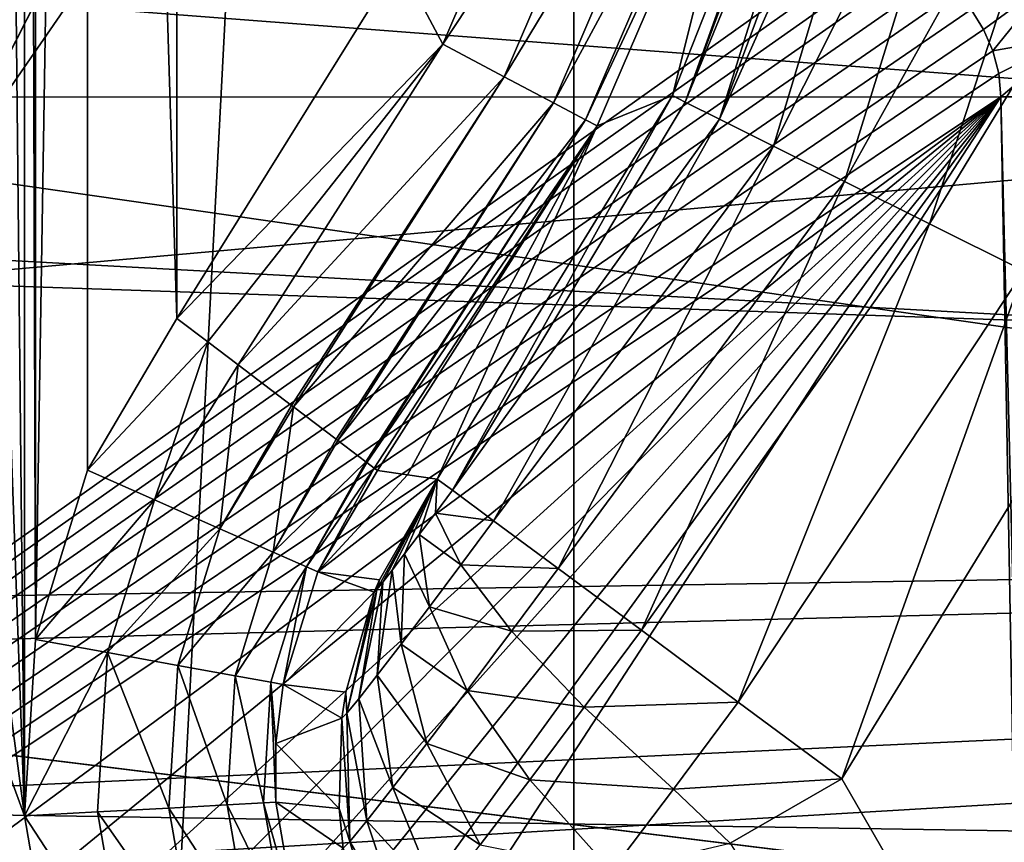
# Model space of a CAD drawing. Header units: millimetres. Extents: x -40 to 40, y -40 to 40.
# Tile 94 of 256: x -19.7 to -17.8, y -3.8 to -2.1. Entities that reach past the tile are written whole.
import ezdxf

# ---------------------------------------------------------------- set-up
doc = ezdxf.new("R2010")
doc.units = ezdxf.units.MM
doc.header["$LTSCALE"] = 26.699852
for name, color, linetype in [('1', 7, 'CONTINUOUS'), ('104', 7, 'CONTINUOUS'), ('109', 7, 'CONTINUOUS'), ('116', 7, 'CONTINUOUS'), ('139', 7, 'CONTINUOUS'), ('16', 7, 'CONTINUOUS'), ('186', 7, 'CONTINUOUS'), ('191', 7, 'CONTINUOUS'), ('203', 7, 'CONTINUOUS'), ('204', 7, 'CONTINUOUS'), ('207', 7, 'CONTINUOUS'), ('208', 7, 'CONTINUOUS'), ('48', 7, 'CONTINUOUS'), ('60', 7, 'CONTINUOUS'), ('647', 7, 'CONTINUOUS'), ('648', 7, 'CONTINUOUS'), ('668', 7, 'CONTINUOUS'), ('669', 7, 'CONTINUOUS'), ('670', 7, 'CONTINUOUS'), ('671', 7, 'CONTINUOUS'), ('693', 7, 'CONTINUOUS'), ('694', 7, 'CONTINUOUS'), ('908', 7, 'CONTINUOUS'), ('911', 7, 'CONTINUOUS'), ('912', 7, 'CONTINUOUS')]:
    doc.layers.add(name, color=color, linetype=linetype)

msp = doc.modelspace()

# ---------------------------------------------------------------- linework, layer by layer
at = {"layer": '1', "linetype": 'Continuous'}
for points in [[(-15.1168, 36.4929), (-18.6204, 34.8358), (-18.6197, -34.8362), (-15.1168, 36.4929)], [(-15.116, -36.4932), (-15.1168, 36.4929), (-18.6197, -34.8362), (-15.116, -36.4932)], [(-18.6204, 34.8358), (-21.9451, 32.843), (-21.9445, -32.8434), (-18.6204, 34.8358)], [(-18.6197, -34.8362), (-18.6204, 34.8358), (-21.9445, -32.8434), (-18.6197, -34.8362)]]:
    msp.add_3dface(points, dxfattribs=at)
at = {"layer": '104', "linetype": 'Continuous'}
for points in [[(-19.4584, -1.8593, -730), (-20.0062, -2.6527, -730), (-7.8953, -1.5705, -730), (-19.4584, -1.8593, -730)], [(-7.8953, -1.5705, -730), (-20.0062, -2.6527, -730), (-7.4373, -3.0804, -730), (-7.8953, -1.5705, -730)], [(-20.0062, -2.6527, -730), (-20.728, -3.2921, -730), (-7.4373, -3.0804, -730), (-20.0062, -2.6527, -730)], [(-21.5814, -3.74, -730), (-22.517, -3.9707, -730), (-7.4373, -3.0804, -730), (-21.5814, -3.74, -730)], [(-7.4373, -3.0804, -730), (-22.517, -3.9707, -730), (-6.6933, -4.4723, -730), (-7.4373, -3.0804, -730)], [(-20.728, -3.2921, -730), (-21.5814, -3.74, -730), (-7.4373, -3.0804, -730), (-20.728, -3.2921, -730)]]:
    msp.add_3dface(points, dxfattribs=at)
at = {"layer": '109', "linetype": 'Continuous'}
for points in [[(-9.9772, -3.866, -733), (-22.7087, -2.0292, -733), (-10.5177, -1.9667, -733), (-9.9772, -3.866, -733)], [(-32.3094, -3.5142, -733), (-22.7087, -2.0292, -733), (-9.9772, -3.866, -733), (-32.3094, -3.5142, -733)], [(-9.097, -5.6333, -733), (-32.3094, -3.5142, -733), (-9.9772, -3.866, -733), (-9.097, -5.6333, -733)], [(-31.7401, -6.9868, -733), (-32.3094, -3.5142, -733), (-9.097, -5.6333, -733), (-31.7401, -6.9868, -733)]]:
    msp.add_3dface(points, dxfattribs=at)
at = {"layer": '116', "linetype": 'Continuous'}
msp.add_3dface([(-20.0062, -2.6527, -730), (-19.4584, -1.8593, -730), (-21.4507, -1.3425, -731.95), (-20.0062, -2.6527, -730)], dxfattribs=at)
at = {"layer": '139', "linetype": 'Continuous'}
for points in [[(-19.7116, -3.7139, -733), (-19.7116, 3.715, -733), (-19.75, 0, -733), (-19.7116, -3.7139, -733)], [(-19.6896, 3.3643, -733), (-19.7116, 3.715, -733), (-19.6895, -3.3633, -733), (-19.6896, 3.3643, -733)], [(-19.6895, -3.3633, -733), (-19.7116, 3.715, -733), (-19.7116, -3.7139, -733), (-19.6895, -3.3633, -733)], [(-19.5867, 3.0283, -733), (-19.6896, 3.3643, -733), (-19.6895, -3.3633, -733), (-19.5867, 3.0283, -733)], [(-19.5863, -3.0274, -733), (-19.5867, 3.0283, -733), (-19.6895, -3.3633, -733), (-19.5863, -3.0274, -733)], [(-19.4087, 2.7259, -733), (-19.5867, 3.0283, -733), (-19.4087, -2.7259, -733), (-19.4087, 2.7259, -733)], [(-19.4087, -2.7259, -733), (-19.5867, 3.0283, -733), (-19.5863, -3.0274, -733), (-19.4087, -2.7259, -733)], [(-18.9676, -2.0168, -733), (-19.4087, 2.7259, -733), (-19.4087, -2.7259, -733), (-18.9676, -2.0168, -733)], [(-19.7116, -3.7139, -733), (-19.75, 0, -733), (-19.8212, -0.6766, -733), (-19.7116, -3.7139, -733)], [(-20.0312, -1.3224, -733), (-19.7116, -3.7139, -733), (-19.8212, -0.6766, -733), (-20.0312, -1.3224, -733)], [(-20.3714, -1.9113, -733), (-19.7116, -3.7139, -733), (-20.0312, -1.3224, -733), (-20.3714, -1.9113, -733)], [(-20.8261, -2.4159, -733), (-18.0438, -10.2417, -733), (-20.3714, -1.9113, -733), (-20.8261, -2.4159, -733)], [(-18.0438, -10.2417, -733), (-19.6516, -4.0601, -733), (-20.3714, -1.9113, -733), (-18.0438, -10.2417, -733)], [(-19.6516, -4.0601, -733), (-19.7116, -3.7139, -733), (-20.3714, -1.9113, -733), (-19.6516, -4.0601, -733)], [(-20.9482, -5.2112, -733), (-18.0438, -10.2417, -733), (-20.8261, -2.4159, -733), (-20.9482, -5.2112, -733)]]:
    msp.add_3dface(points, dxfattribs=at)
at = {"layer": '16', "linetype": 'Continuous'}
for points in [[(-33.5522, -5.4998, -3.5), (-33.9501, -1.8406, -3.5), (-5, -5.4103, -3.5), (-33.5522, -5.4998, -3.5)], [(-33.9501, -1.8406, -3.5), (33.5521, -5.5004, -3.5), (-5, -5.4103, -3.5), (-33.9501, -1.8406, -3.5)], [(33.5521, -5.5004, -3.5), (-33.9501, -1.8406, -3.5), (33.9501, -1.8406, -3.5), (33.5521, -5.5004, -3.5)]]:
    msp.add_3dface(points, dxfattribs=at)
at = {"layer": '186', "linetype": 'Continuous'}
for points in [[(-29.4123, -10.048, -823.8246), (-29.4827, -1.9913, -823.9652), (-2.4565, -1.9913, -823.9652), (-29.4123, -10.048, -823.8246)], [(-29.338, -10.8245, -823.8111), (-29.4123, -10.048, -823.8246), (-2.4565, -1.9913, -823.9652), (-29.338, -10.8245, -823.8111)], [(-29.1307, -11.5765, -823.7979), (-29.338, -10.8245, -823.8111), (-2.4565, -1.9913, -823.9652), (-29.1307, -11.5765, -823.7979)], [(-28.796, -12.2822, -823.7856), (-29.1307, -11.5765, -823.7979), (-2.4565, -1.9913, -823.9652), (-28.796, -12.2822, -823.7856)], [(-28.3448, -12.919, -823.7745), (-28.796, -12.2822, -823.7856), (-2.4565, -1.9913, -823.9652), (-28.3448, -12.919, -823.7745)], [(-27.7908, -13.4678, -823.7649), (-28.3448, -12.919, -823.7745), (-2.4565, -1.9913, -823.9652), (-27.7908, -13.4678, -823.7649)], [(-27.1505, -13.9127, -823.7572), (-27.7908, -13.4678, -823.7649), (-2.4565, -1.9913, -823.9652), (-27.1505, -13.9127, -823.7572)], [(-26.4426, -14.2406, -823.7514), (-27.1505, -13.9127, -823.7572), (-2.4565, -1.9913, -823.9652), (-26.4426, -14.2406, -823.7514)], [(-25.6898, -14.4411, -823.7479), (-26.4426, -14.2406, -823.7514), (-2.4565, -1.9913, -823.9652), (-25.6898, -14.4411, -823.7479)], [(-24.9125, -14.5088, -823.7467), (-25.6898, -14.4411, -823.7479), (-2.4565, -1.9913, -823.9652), (-24.9125, -14.5088, -823.7467)], [(-2.3791, -1.9973, -823.9651), (-24.9125, -14.5088, -823.7467), (-2.4565, -1.9913, -823.9652), (-2.3791, -1.9973, -823.9651)], [(-2.3036, -2.0152, -823.9648), (-24.9125, -14.5088, -823.7467), (-2.3791, -1.9973, -823.9651), (-2.3036, -2.0152, -823.9648)], [(-2.2318, -2.0446, -823.9643), (-24.9125, -14.5088, -823.7467), (-2.3036, -2.0152, -823.9648), (-2.2318, -2.0446, -823.9643)], [(-2.1654, -2.0848, -823.9636), (-24.9125, -14.5088, -823.7467), (-2.2318, -2.0446, -823.9643), (-2.1654, -2.0848, -823.9636)], [(-2.106, -2.1347, -823.9627), (-24.9125, -14.5088, -823.7467), (-2.1654, -2.0848, -823.9636), (-2.106, -2.1347, -823.9627)], [(-2.0551, -2.1931, -823.9617), (-24.9125, -14.5088, -823.7467), (-2.106, -2.1347, -823.9627), (-2.0551, -2.1931, -823.9617)], [(-2.0138, -2.2588, -823.9606), (-24.9125, -14.5088, -823.7467), (-2.0551, -2.1931, -823.9617), (-2.0138, -2.2588, -823.9606)], [(-1.9832, -2.3301, -823.9593), (-24.9125, -14.5088, -823.7467), (-2.0138, -2.2588, -823.9606), (-1.9832, -2.3301, -823.9593)], [(-1.964, -2.4052, -823.958), (-24.9125, -14.5088, -823.7467), (-1.9832, -2.3301, -823.9593), (-1.964, -2.4052, -823.958)], [(-1.9566, -2.4826, -823.9567), (-24.9125, -14.5088, -823.7467), (-1.964, -2.4052, -823.958), (-1.9566, -2.4826, -823.9567)], [(-1.7467, -14.5087, -823.7467), (-24.9125, -14.5088, -823.7467), (-1.9566, -2.4826, -823.9567), (-1.7467, -14.5087, -823.7467)]]:
    msp.add_3dface(points, dxfattribs=at)
at = {"layer": '191', "linetype": 'Continuous'}
for points in [[(-29.4827, -1.9913, -821.0348), (-29.4123, -10.048, -821.1754), (-18.0722, -1.9913, -821.0348), (-29.4827, -1.9913, -821.0348)], [(-18.0722, -1.9913, -821.0348), (-29.4123, -10.048, -821.1754), (-18.0256, -1.9949, -821.0348), (-18.0722, -1.9913, -821.0348)], [(-18.0256, -1.9949, -821.0348), (-29.4123, -10.048, -821.1754), (-17.9802, -2.0057, -821.035), (-18.0256, -1.9949, -821.0348)], [(-17.9802, -2.0057, -821.035), (-29.4123, -10.048, -821.1754), (-17.9371, -2.0233, -821.0353), (-17.9802, -2.0057, -821.035)], [(-17.9371, -2.0233, -821.0353), (-29.4123, -10.048, -821.1754), (-17.8973, -2.0474, -821.0357), (-17.9371, -2.0233, -821.0353)], [(-17.8973, -2.0474, -821.0357), (-29.4123, -10.048, -821.1754), (-17.8617, -2.0773, -821.0363), (-17.8973, -2.0474, -821.0357)], [(-17.8617, -2.0773, -821.0363), (-29.4123, -10.048, -821.1754), (-17.8312, -2.1123, -821.0369), (-17.8617, -2.0773, -821.0363)], [(-17.8312, -2.1123, -821.0369), (-29.4123, -10.048, -821.1754), (-17.8064, -2.1517, -821.0376), (-17.8312, -2.1123, -821.0369)], [(-17.8064, -2.1517, -821.0376), (-29.4123, -10.048, -821.1754), (-17.7879, -2.1944, -821.0383), (-17.8064, -2.1517, -821.0376)], [(-17.7879, -2.1944, -821.0383), (-29.4123, -10.048, -821.1754), (-17.7763, -2.2395, -821.0391), (-17.7879, -2.1944, -821.0383)], [(-17.7763, -2.2395, -821.0391), (-29.4123, -10.048, -821.1754), (-17.7718, -2.286, -821.0399), (-17.7763, -2.2395, -821.0391)], [(-29.4123, -10.048, -821.1754), (-29.338, -10.8245, -821.1889), (-17.7718, -2.286, -821.0399), (-29.4123, -10.048, -821.1754)], [(-29.338, -10.8245, -821.1889), (-29.131, -11.5755, -821.2021), (-17.7718, -2.286, -821.0399), (-29.338, -10.8245, -821.1889)], [(-29.131, -11.5755, -821.2021), (-28.7971, -12.2804, -821.2144), (-17.7718, -2.286, -821.0399), (-29.131, -11.5755, -821.2021)], [(-28.7971, -12.2804, -821.2144), (-28.3466, -12.9168, -821.2255), (-17.7718, -2.286, -821.0399), (-28.7971, -12.2804, -821.2144)], [(-28.3466, -12.9168, -821.2255), (-27.793, -13.466, -821.2351), (-17.7718, -2.286, -821.0399), (-28.3466, -12.9168, -821.2255)], [(-27.793, -13.466, -821.2351), (-27.1523, -13.9117, -821.2428), (-17.7718, -2.286, -821.0399), (-27.793, -13.466, -821.2351)], [(-27.1523, -13.9117, -821.2428), (-26.4436, -14.2402, -821.2486), (-17.7718, -2.286, -821.0399), (-27.1523, -13.9117, -821.2428)], [(-26.4436, -14.2402, -821.2486), (-25.6898, -14.4411, -821.2521), (-17.7718, -2.286, -821.0399), (-26.4436, -14.2402, -821.2486)], [(-17.7718, -2.286, -821.0399), (-25.6898, -14.4411, -821.2521), (-17.5509, -14.5087, -821.2533), (-17.7718, -2.286, -821.0399)]]:
    msp.add_3dface(points, dxfattribs=at)
at = {"layer": '203', "linetype": 'Continuous'}
for points in [[(-19.7303, -14.5087, -744.0187), (-19.8952, -2.2861, -745.4113), (-17.2722, -2.286, -820.5225), (-19.7303, -14.5087, -744.0187)], [(-17.0513, -14.5087, -820.7359), (-19.7303, -14.5087, -744.0187), (-17.2722, -2.286, -820.5225), (-17.0513, -14.5087, -820.7359)]]:
    msp.add_3dface(points, dxfattribs=at)
at = {"layer": '204', "linetype": 'Continuous'}
for points in [[(-17.7718, -2.286, -821.0399), (-17.4709, -14.5101, -821.2468), (-17.6141, -2.2836, -821.0143), (-17.7718, -2.286, -821.0399)], [(-17.7718, -2.286, -821.0399), (-17.5509, -14.5087, -821.2533), (-17.4709, -14.5101, -821.2468), (-17.7718, -2.286, -821.0399)]]:
    msp.add_3dface(points, dxfattribs=at)
at = {"layer": '207', "linetype": 'Continuous'}
for points in [[(-17.8312, -2.1123, -821.0369), (-17.8064, -2.1517, -821.0376), (-17.6782, -2.0582, -821.0104), (-17.8312, -2.1123, -821.0369)], [(-17.8064, -2.1517, -821.0376), (-17.7879, -2.1944, -821.0383), (-17.6782, -2.0582, -821.0104), (-17.8064, -2.1517, -821.0376)], [(-17.6782, -2.0582, -821.0104), (-17.7879, -2.1944, -821.0383), (-17.6315, -2.1667, -821.0123), (-17.6782, -2.0582, -821.0104)], [(-17.7879, -2.1944, -821.0383), (-17.7763, -2.2395, -821.0391), (-17.6315, -2.1667, -821.0123), (-17.7879, -2.1944, -821.0383)], [(-17.7763, -2.2395, -821.0391), (-17.7718, -2.286, -821.0399), (-17.6315, -2.1667, -821.0123), (-17.7763, -2.2395, -821.0391)], [(-17.7718, -2.286, -821.0399), (-17.6141, -2.2836, -821.0143), (-17.6315, -2.1667, -821.0123), (-17.7718, -2.286, -821.0399)]]:
    msp.add_3dface(points, dxfattribs=at)
at = {"layer": '208', "linetype": 'Continuous'}
for points in [[(-17.2722, -2.286, -820.5225), (-19.9251, -2.0826, -745.4123), (-17.3025, -2.0816, -820.5219), (-17.2722, -2.286, -820.5225)], [(-19.8952, -2.2861, -745.4113), (-19.9251, -2.0826, -745.4123), (-17.2722, -2.286, -820.5225), (-19.8952, -2.2861, -745.4113)]]:
    msp.add_3dface(points, dxfattribs=at)
at = {"layer": '48', "linetype": 'Continuous'}
for points in [[(-37.6095, -3.8248, -14), (-37.8035, 0, -14), (-7.3414, -3.0416, -14), (-37.6095, -3.8248, -14)], [(-7.3414, -3.0416, -14), (-37.8035, 0, -14), (-7.7937, -1.5508, -14), (-7.3414, -3.0416, -14)], [(-6.607, -4.4153, -14), (-37.6095, -3.8248, -14), (-7.3414, -3.0416, -14), (-6.607, -4.4153, -14)]]:
    msp.add_3dface(points, dxfattribs=at)
at = {"layer": '60', "linetype": 'Continuous'}
for points in [[(-20.6948, 28.4846, -11.5), (-20.6939, -28.4853, -11.5), (-17.6035, 30.492, -11.5), (-20.6948, 28.4846, -11.5)], [(-20.6939, -28.4853, -11.5), (-17.6029, -30.4924, -11.5), (-17.6035, 30.492, -11.5), (-20.6939, -28.4853, -11.5)]]:
    msp.add_3dface(points, dxfattribs=at)
at = {"layer": '647', "linetype": 'Continuous'}
for points in [[(-18.0968, -1.4522, -739.5175), (-18.4243, -2.2833, -739.5175), (-18.3989, -2.296, -739.7371), (-18.0968, -1.4522, -739.5175)], [(-18.0862, -1.4553, -739.6487), (-18.0968, -1.4522, -739.5175), (-18.3989, -2.296, -739.7371), (-18.0862, -1.4553, -739.6487)], [(-18.0582, -1.4635, -739.7811), (-18.0862, -1.4553, -739.6487), (-18.3989, -2.296, -739.7371), (-18.0582, -1.4635, -739.7811)], [(-18.0582, -1.4635, -739.7811), (-18.3989, -2.296, -739.7371), (-18.3309, -2.3299, -739.9451), (-18.0582, -1.4635, -739.7811)], [(-18.0146, -1.4765, -739.9054), (-18.0582, -1.4635, -739.7811), (-18.3309, -2.3299, -739.9451), (-18.0146, -1.4765, -739.9054)], [(-17.956, -1.4938, -740.0217), (-18.0146, -1.4765, -739.9054), (-18.3309, -2.3299, -739.9451), (-17.956, -1.4938, -740.0217)], [(-17.956, -1.4938, -740.0217), (-18.3309, -2.3299, -739.9451), (-18.2236, -2.3835, -740.1313), (-17.956, -1.4938, -740.0217)], [(-17.8, -1.54, -740.2235), (-17.956, -1.4938, -740.0217), (-18.2236, -2.3835, -740.1313), (-17.8, -1.54, -740.2235)], [(-17.8, -1.54, -740.2235), (-18.2236, -2.3835, -740.1313), (-18.0823, -2.454, -740.2865), (-17.8, -1.54, -740.2235)], [(-17.6045, -1.5979, -740.3737), (-17.8, -1.54, -740.2235), (-18.0823, -2.454, -740.2865), (-17.6045, -1.5979, -740.3737)], [(-17.6045, -1.5979, -740.3737), (-18.0823, -2.454, -740.2865), (-17.9139, -2.5381, -740.4031), (-17.6045, -1.5979, -740.3737)], [(-17.3826, -1.6637, -740.4669), (-17.6045, -1.5979, -740.3737), (-17.9139, -2.5381, -740.4031), (-17.3826, -1.6637, -740.4669)], [(-17.3826, -1.6637, -740.4669), (-17.9139, -2.5381, -740.4031), (-17.7266, -2.6315, -740.4755), (-17.3826, -1.6637, -740.4669)], [(-18.8915, -3.0449, -739.5175), (-18.8614, -3.0672, -739.7718), (-18.4243, -2.2833, -739.5175), (-18.8915, -3.0449, -739.5175)], [(-18.4243, -2.2833, -739.5175), (-18.8614, -3.0672, -739.7718), (-18.3989, -2.296, -739.7371), (-18.4243, -2.2833, -739.5175)], [(-18.3989, -2.296, -739.7371), (-18.8614, -3.0672, -739.7718), (-18.3309, -2.3299, -739.9451), (-18.3989, -2.296, -739.7371)], [(-18.8614, -3.0672, -739.7718), (-18.7796, -3.1278, -740.0094), (-18.3309, -2.3299, -739.9451), (-18.8614, -3.0672, -739.7718)], [(-18.3309, -2.3299, -739.9451), (-18.7796, -3.1278, -740.0094), (-18.2236, -2.3835, -740.1313), (-18.3309, -2.3299, -739.9451)], [(-18.7796, -3.1278, -740.0094), (-18.6517, -3.2226, -740.2129), (-18.2236, -2.3835, -740.1313), (-18.7796, -3.1278, -740.0094)], [(-18.2236, -2.3835, -740.1313), (-18.6517, -3.2226, -740.2129), (-18.0823, -2.454, -740.2865), (-18.2236, -2.3835, -740.1313)], [(-18.6517, -3.2226, -740.2129), (-18.4861, -3.3453, -740.3688), (-18.0823, -2.454, -740.2865), (-18.6517, -3.2226, -740.2129)], [(-18.0823, -2.454, -740.2865), (-18.4861, -3.3453, -740.3688), (-17.9139, -2.5381, -740.4031), (-18.0823, -2.454, -740.2865)], [(-18.4861, -3.3453, -740.3688), (-18.2939, -3.4877, -740.4667), (-17.9139, -2.5381, -740.4031), (-18.4861, -3.3453, -740.3688)], [(-17.9139, -2.5381, -740.4031), (-18.2939, -3.4877, -740.4667), (-17.7266, -2.6315, -740.4755), (-17.9139, -2.5381, -740.4031)], [(-18.2939, -3.4877, -740.4667), (-18.0882, -3.6402, -740.5), (-17.7266, -2.6315, -740.4755), (-18.2939, -3.4877, -740.4667)], [(-17.7266, -2.6315, -740.4755), (-18.0882, -3.6402, -740.5), (-17.5297, -2.7298, -740.5), (-17.7266, -2.6315, -740.4755)]]:
    msp.add_3dface(points, dxfattribs=at)
at = {"layer": '648', "linetype": 'Continuous'}
msp.add_3dface([(-17.5297, -2.7298, -740.5), (-18.0882, -3.6402, -740.5), (-13.9046, -10.8864, -740.5), (-17.5297, -2.7298, -740.5)], dxfattribs=at)
at = {"layer": '668', "linetype": 'Continuous'}
for points in [[(-18.4243, -2.2833, -739.5175), (-18.0968, -1.4522, -739.5175), (-18.253, -1.5975, -733.4913), (-18.4243, -2.2833, -739.5175)], [(-18.5736, -2.3436, -733.4913), (-18.4243, -2.2833, -739.5175), (-18.253, -1.5975, -733.4913), (-18.5736, -2.3436, -733.4913)], [(-18.8915, -3.0449, -739.5175), (-18.4243, -2.2833, -739.5175), (-18.5736, -2.3436, -733.4913), (-18.8915, -3.0449, -739.5175)], [(-19.0105, -3.0281, -733.4913), (-18.9509, -3.0365, -736.5052), (-18.5736, -2.3436, -733.4913), (-19.0105, -3.0281, -733.4913)], [(-18.9509, -3.0365, -736.5052), (-18.8915, -3.0449, -739.5175), (-18.5736, -2.3436, -733.4913), (-18.9509, -3.0365, -736.5052)]]:
    msp.add_3dface(points, dxfattribs=at)
at = {"layer": '669', "linetype": 'Continuous'}
for points in [[(-18.9509, -3.0365, -736.5052), (-19.0105, -3.0281, -733.4913), (-19.1289, -3.2291, -733.4902), (-18.9509, -3.0365, -736.5052)], [(-18.8915, -3.0449, -739.5175), (-18.9509, -3.0365, -736.5052), (-19.1289, -3.2291, -733.4902), (-18.8915, -3.0449, -739.5175)], [(-19.0066, -3.2449, -739.5196), (-18.8915, -3.0449, -739.5175), (-19.1289, -3.2291, -733.4902), (-19.0066, -3.2449, -739.5196)], [(-19.1977, -3.4531, -733.4896), (-19.0168, -3.2694, -739.5198), (-19.1289, -3.2291, -733.4902), (-19.1977, -3.4531, -733.4896)], [(-19.0168, -3.2694, -739.5198), (-19.0066, -3.2449, -739.5196), (-19.1289, -3.2291, -733.4902), (-19.0168, -3.2694, -739.5198)], [(-19.0731, -3.4681, -739.5207), (-19.0168, -3.2694, -739.5198), (-19.1977, -3.4531, -733.4896), (-19.0731, -3.4681, -739.5207)], [(-19.212, -3.5698, -733.4895), (-19.0808, -3.5198, -739.5208), (-19.1977, -3.4531, -733.4896), (-19.212, -3.5698, -733.4895)], [(-19.0808, -3.5198, -739.5208), (-19.0731, -3.4681, -739.5207), (-19.1977, -3.4531, -733.4896), (-19.0808, -3.5198, -739.5208)], [(-19.0863, -3.6989, -739.5207), (-19.0808, -3.5198, -739.5208), (-19.212, -3.5698, -733.4895), (-19.0863, -3.6989, -739.5207)], [(-19.2125, -3.6868, -733.4896), (-19.0863, -3.6989, -739.5207), (-19.212, -3.5698, -733.4895), (-19.2125, -3.6868, -733.4896)], [(-19.1718, -3.9197, -733.4902), (-19.0785, -3.7782, -739.5205), (-19.2125, -3.6868, -733.4896), (-19.1718, -3.9197, -733.4902)], [(-19.0785, -3.7782, -739.5205), (-19.0863, -3.6989, -739.5207), (-19.2125, -3.6868, -733.4896), (-19.0785, -3.7782, -739.5205)]]:
    msp.add_3dface(points, dxfattribs=at)
at = {"layer": '670', "linetype": 'Continuous'}
for points in [[(-18.8915, -3.0449, -739.5175), (-19.0066, -3.2449, -739.5196), (-19.0118, -3.2644, -739.576), (-18.8915, -3.0449, -739.5175)], [(-18.9997, -3.2496, -739.6294), (-18.8915, -3.0449, -739.5175), (-19.0118, -3.2644, -739.576), (-18.9997, -3.2496, -739.6294)], [(-18.9808, -3.2255, -739.6771), (-18.8915, -3.0449, -739.5175), (-18.9997, -3.2496, -739.6294), (-18.9808, -3.2255, -739.6771)], [(-18.9563, -3.1936, -739.717), (-18.8915, -3.0449, -739.5175), (-18.9808, -3.2255, -739.6771), (-18.9563, -3.1936, -739.717)], [(-18.9272, -3.1552, -739.747), (-18.8915, -3.0449, -739.5175), (-18.9563, -3.1936, -739.717), (-18.9272, -3.1552, -739.747)], [(-18.895, -3.1124, -739.7655), (-18.8915, -3.0449, -739.5175), (-18.9272, -3.1552, -739.747), (-18.895, -3.1124, -739.7655)], [(-18.8614, -3.0672, -739.7718), (-18.8915, -3.0449, -739.5175), (-18.895, -3.1124, -739.7655), (-18.8614, -3.0672, -739.7718)], [(-18.7796, -3.1278, -740.0094), (-18.8614, -3.0672, -739.7718), (-18.895, -3.1124, -739.7655), (-18.7796, -3.1278, -740.0094)], [(-18.895, -3.1124, -739.7655), (-18.9272, -3.1552, -739.747), (-18.8448, -3.2154, -739.9972), (-18.895, -3.1124, -739.7655)], [(-18.7796, -3.1278, -740.0094), (-18.895, -3.1124, -739.7655), (-18.8448, -3.2154, -739.9972), (-18.7796, -3.1278, -740.0094)], [(-18.6517, -3.2226, -740.2129), (-18.7796, -3.1278, -740.0094), (-18.8448, -3.2154, -739.9972), (-18.6517, -3.2226, -740.2129)], [(-18.9272, -3.1552, -739.747), (-18.9563, -3.1936, -739.717), (-18.9071, -3.2984, -739.9611), (-18.9272, -3.1552, -739.747)], [(-18.8448, -3.2154, -739.9972), (-18.9272, -3.1552, -739.747), (-18.9071, -3.2984, -739.9611), (-18.8448, -3.2154, -739.9972)], [(-18.9563, -3.1936, -739.717), (-18.9808, -3.2255, -739.6771), (-18.9635, -3.3728, -739.9031), (-18.9563, -3.1936, -739.717)], [(-18.9071, -3.2984, -739.9611), (-18.9563, -3.1936, -739.717), (-18.9635, -3.3728, -739.9031), (-18.9071, -3.2984, -739.9611)], [(-18.9635, -3.3728, -739.9031), (-18.9808, -3.2255, -739.6771), (-19.0111, -3.4347, -739.8258), (-18.9635, -3.3728, -739.9031)], [(-18.9808, -3.2255, -739.6771), (-18.9997, -3.2496, -739.6294), (-19.0111, -3.4347, -739.8258), (-18.9808, -3.2255, -739.6771)], [(-18.8448, -3.2154, -739.9972), (-18.9071, -3.2984, -739.9611), (-18.7441, -3.3468, -740.1956), (-18.8448, -3.2154, -739.9972)], [(-18.6517, -3.2226, -740.2129), (-18.8448, -3.2154, -739.9972), (-18.7441, -3.3468, -740.1956), (-18.6517, -3.2226, -740.2129)], [(-18.4861, -3.3453, -740.3688), (-18.6517, -3.2226, -740.2129), (-18.7441, -3.3468, -740.1956), (-18.4861, -3.3453, -740.3688)], [(-19.0066, -3.2449, -739.5196), (-19.0168, -3.2694, -739.5198), (-19.0118, -3.2644, -739.576), (-19.0066, -3.2449, -739.5196)], [(-19.0476, -3.4813, -739.7332), (-19.0118, -3.2644, -739.576), (-19.0712, -3.5101, -739.6299), (-19.0476, -3.4813, -739.7332)], [(-19.0118, -3.2644, -739.576), (-19.0168, -3.2694, -739.5198), (-19.0712, -3.5101, -739.6299), (-19.0118, -3.2644, -739.576)], [(-19.0111, -3.4347, -739.8258), (-18.9997, -3.2496, -739.6294), (-19.0476, -3.4813, -739.7332), (-19.0111, -3.4347, -739.8258)], [(-18.9997, -3.2496, -739.6294), (-19.0118, -3.2644, -739.576), (-19.0476, -3.4813, -739.7332), (-18.9997, -3.2496, -739.6294)], [(-19.0168, -3.2694, -739.5198), (-19.0731, -3.4681, -739.5207), (-19.0712, -3.5101, -739.6299), (-19.0168, -3.2694, -739.5198)], [(-18.9071, -3.2984, -739.9611), (-18.9635, -3.3728, -739.9031), (-18.8324, -3.4645, -740.1445), (-18.9071, -3.2984, -739.9611)], [(-18.7441, -3.3468, -740.1956), (-18.9071, -3.2984, -739.9611), (-18.8324, -3.4645, -740.1445), (-18.7441, -3.3468, -740.1956)], [(-18.7441, -3.3468, -740.1956), (-18.8324, -3.4645, -740.1445), (-18.5995, -3.4978, -740.3475), (-18.7441, -3.3468, -740.1956)], [(-18.4861, -3.3453, -740.3688), (-18.7441, -3.3468, -740.1956), (-18.5995, -3.4978, -740.3475), (-18.4861, -3.3453, -740.3688)], [(-18.2939, -3.4877, -740.4667), (-18.4861, -3.3453, -740.3688), (-18.5995, -3.4978, -740.3475), (-18.2939, -3.4877, -740.4667)], [(-18.9635, -3.3728, -739.9031), (-19.0111, -3.4347, -739.8258), (-18.9122, -3.5698, -740.0622), (-18.9635, -3.3728, -739.9031)], [(-18.8324, -3.4645, -740.1445), (-18.9635, -3.3728, -739.9031), (-18.9122, -3.5698, -740.0622), (-18.8324, -3.4645, -740.1445)], [(-19.0111, -3.4347, -739.8258), (-19.0476, -3.4813, -739.7332), (-18.9797, -3.6576, -739.9527), (-19.0111, -3.4347, -739.8258)], [(-18.9122, -3.5698, -740.0622), (-19.0111, -3.4347, -739.8258), (-18.9797, -3.6576, -739.9527), (-18.9122, -3.5698, -740.0622)], [(-19.0731, -3.4681, -739.5207), (-19.0808, -3.5198, -739.5208), (-19.0712, -3.5101, -739.6299), (-19.0731, -3.4681, -739.5207)], [(-19.0476, -3.4813, -739.7332), (-19.0712, -3.5101, -739.6299), (-19.0315, -3.7236, -739.8215), (-19.0476, -3.4813, -739.7332)], [(-18.9797, -3.6576, -739.9527), (-19.0476, -3.4813, -739.7332), (-19.0315, -3.7236, -739.8215), (-18.9797, -3.6576, -739.9527)], [(-18.8324, -3.4645, -740.1445), (-18.9122, -3.5698, -740.0622), (-18.7079, -3.6422, -740.2849), (-18.8324, -3.4645, -740.1445)], [(-18.5995, -3.4978, -740.3475), (-18.8324, -3.4645, -740.1445), (-18.7079, -3.6422, -740.2849), (-18.5995, -3.4978, -740.3475)], [(-18.5995, -3.4978, -740.3475), (-18.7079, -3.6422, -740.2849), (-18.4225, -3.6605, -740.4423), (-18.5995, -3.4978, -740.3475)], [(-18.2939, -3.4877, -740.4667), (-18.5995, -3.4978, -740.3475), (-18.4225, -3.6605, -740.4423), (-18.2939, -3.4877, -740.4667)], [(-18.0882, -3.6402, -740.5), (-18.2939, -3.4877, -740.4667), (-18.4225, -3.6605, -740.4423), (-18.0882, -3.6402, -740.5)], [(-19.0808, -3.5198, -739.5208), (-19.0863, -3.6989, -739.5207), (-19.0649, -3.7645, -739.675), (-19.0808, -3.5198, -739.5208)], [(-19.0712, -3.5101, -739.6299), (-19.0808, -3.5198, -739.5208), (-19.0649, -3.7645, -739.675), (-19.0712, -3.5101, -739.6299)], [(-19.0315, -3.7236, -739.8215), (-19.0712, -3.5101, -739.6299), (-19.0649, -3.7645, -739.675), (-19.0315, -3.7236, -739.8215)], [(-18.9122, -3.5698, -740.0622), (-18.9797, -3.6576, -739.9527), (-18.806, -3.7716, -740.1838), (-18.9122, -3.5698, -740.0622)], [(-18.7079, -3.6422, -740.2849), (-18.9122, -3.5698, -740.0622), (-18.806, -3.7716, -740.1838), (-18.7079, -3.6422, -740.2849)], [(-18.7079, -3.6422, -740.2849), (-18.806, -3.7716, -740.1838), (-18.5452, -3.8239, -740.3703), (-18.7079, -3.6422, -740.2849)], [(-18.4225, -3.6605, -740.4423), (-18.7079, -3.6422, -740.2849), (-18.5452, -3.8239, -740.3703), (-18.4225, -3.6605, -740.4423)], [(-18.0882, -3.6402, -740.5), (-18.4225, -3.6605, -740.4423), (-18.31, -3.7682, -740.4667), (-18.0882, -3.6402, -740.5)], [(-18.9797, -3.6576, -739.9527), (-19.0315, -3.7236, -739.8215), (-18.8888, -3.8794, -740.0494), (-18.9797, -3.6576, -739.9527)], [(-18.806, -3.7716, -740.1838), (-18.9797, -3.6576, -739.9527), (-18.8888, -3.8794, -740.0494), (-18.806, -3.7716, -740.1838)], [(-18.4225, -3.6605, -740.4423), (-18.5452, -3.8239, -740.3703), (-18.31, -3.7682, -740.4667), (-18.4225, -3.6605, -740.4423)], [(-19.0863, -3.6989, -739.5207), (-19.0785, -3.7782, -739.5205), (-19.0649, -3.7645, -739.675), (-19.0863, -3.6989, -739.5207)], [(-19.0315, -3.7236, -739.8215), (-19.0649, -3.7645, -739.675), (-18.9523, -3.9604, -739.8883), (-19.0315, -3.7236, -739.8215)], [(-18.8888, -3.8794, -740.0494), (-19.0315, -3.7236, -739.8215), (-18.9523, -3.9604, -739.8883), (-18.8888, -3.8794, -740.0494)], [(-19.0649, -3.7645, -739.675), (-19.0785, -3.7782, -739.5205), (-18.9934, -4.0106, -739.7085), (-19.0649, -3.7645, -739.675)], [(-18.9523, -3.9604, -739.8883), (-19.0649, -3.7645, -739.675), (-18.9934, -4.0106, -739.7085), (-18.9523, -3.9604, -739.8883)]]:
    msp.add_3dface(points, dxfattribs=at)
at = {"layer": '671', "linetype": 'Continuous'}
msp.add_3dface([(-13.9046, -10.8864, -740.5), (-18.0882, -3.6402, -740.5), (-18.31, -3.7682, -740.4667), (-13.9046, -10.8864, -740.5)], dxfattribs=at)
at = {"layer": '693', "linetype": 'Continuous'}
for points in [[(-19.4087, -2.7259, -733), (-19.5863, -3.0274, -733), (-19.3475, -2.7723, -733.0059), (-19.4087, -2.7259, -733)], [(-19.5863, -3.0274, -733), (-19.4533, -3.0861, -733.0216), (-19.3475, -2.7723, -733.0059), (-19.5863, -3.0274, -733)], [(-19.3475, -2.7723, -733.0059), (-19.4533, -3.0861, -733.0216), (-19.2873, -2.818, -733.0238), (-19.3475, -2.7723, -733.0059)], [(-19.4533, -3.0861, -733.0216), (-19.3232, -3.1434, -733.091), (-19.2873, -2.818, -733.0238), (-19.4533, -3.0861, -733.0216)], [(-19.2873, -2.818, -733.0238), (-19.3232, -3.1434, -733.091), (-19.1808, -2.8988, -733.0899), (-19.2873, -2.818, -733.0238)], [(-19.1808, -2.8988, -733.0899), (-19.3232, -3.1434, -733.091), (-19.1771, -2.9017, -733.0933), (-19.1808, -2.8988, -733.0899)], [(-19.3232, -3.1434, -733.091), (-19.2172, -3.1902, -733.2046), (-19.1771, -2.9017, -733.0933), (-19.3232, -3.1434, -733.091)], [(-19.1771, -2.9017, -733.0933), (-19.2172, -3.1902, -733.2046), (-19.0926, -2.9658, -733.1959), (-19.1771, -2.9017, -733.0933)], [(-19.0926, -2.9658, -733.1959), (-19.2172, -3.1902, -733.2046), (-19.089, -2.9685, -733.2017), (-19.0926, -2.9658, -733.1959)], [(-19.089, -2.9685, -733.2017), (-19.2172, -3.1902, -733.2046), (-19.0332, -3.0109, -733.3335), (-19.089, -2.9685, -733.2017)], [(-19.2172, -3.1902, -733.2046), (-19.1513, -3.2193, -733.3454), (-19.0332, -3.0109, -733.3335), (-19.2172, -3.1902, -733.2046)], [(-19.0332, -3.0109, -733.3335), (-19.1513, -3.2193, -733.3454), (-19.0317, -3.012, -733.3388), (-19.0332, -3.0109, -733.3335)], [(-19.5863, -3.0274, -733), (-19.6895, -3.3633, -733), (-19.4533, -3.0861, -733.0216), (-19.5863, -3.0274, -733)], [(-19.0317, -3.012, -733.3388), (-19.1513, -3.2193, -733.3454), (-19.0166, -3.0235, -733.4124), (-19.0317, -3.012, -733.3388)], [(-19.1513, -3.2193, -733.3454), (-19.1289, -3.2291, -733.4902), (-19.0166, -3.0235, -733.4124), (-19.1513, -3.2193, -733.3454)], [(-19.1289, -3.2291, -733.4902), (-19.0105, -3.0281, -733.4913), (-19.0166, -3.0235, -733.4124), (-19.1289, -3.2291, -733.4902)], [(-19.6895, -3.3633, -733), (-19.5465, -3.3894, -733.0216), (-19.4533, -3.0861, -733.0216), (-19.6895, -3.3633, -733)], [(-19.4533, -3.0861, -733.0216), (-19.5465, -3.3894, -733.0216), (-19.3232, -3.1434, -733.091), (-19.4533, -3.0861, -733.0216)], [(-19.5465, -3.3894, -733.0216), (-19.4067, -3.4149, -733.0909), (-19.3232, -3.1434, -733.091), (-19.5465, -3.3894, -733.0216)], [(-19.3232, -3.1434, -733.091), (-19.4067, -3.4149, -733.0909), (-19.2172, -3.1902, -733.2046), (-19.3232, -3.1434, -733.091)], [(-19.4067, -3.4149, -733.0909), (-19.2928, -3.4357, -733.2044), (-19.2172, -3.1902, -733.2046), (-19.4067, -3.4149, -733.0909)], [(-19.2172, -3.1902, -733.2046), (-19.2928, -3.4357, -733.2044), (-19.1513, -3.2193, -733.3454), (-19.2172, -3.1902, -733.2046)], [(-19.2928, -3.4357, -733.2044), (-19.2218, -3.4486, -733.3449), (-19.1513, -3.2193, -733.3454), (-19.2928, -3.4357, -733.2044)], [(-19.2218, -3.4486, -733.3449), (-19.1977, -3.4531, -733.4896), (-19.1513, -3.2193, -733.3454), (-19.2218, -3.4486, -733.3449)], [(-19.1977, -3.4531, -733.4896), (-19.1289, -3.2291, -733.4902), (-19.1513, -3.2193, -733.3454), (-19.1977, -3.4531, -733.4896)], [(-19.6895, -3.3633, -733), (-19.7116, -3.7139, -733), (-19.5465, -3.3894, -733.0216), (-19.6895, -3.3633, -733)], [(-19.7116, -3.7139, -733), (-19.5666, -3.706, -733.0216), (-19.5465, -3.3894, -733.0216), (-19.7116, -3.7139, -733)], [(-19.5666, -3.706, -733.0216), (-19.4247, -3.6983, -733.0909), (-19.5465, -3.3894, -733.0216), (-19.5666, -3.706, -733.0216)], [(-19.5465, -3.3894, -733.0216), (-19.4247, -3.6983, -733.0909), (-19.4067, -3.4149, -733.0909), (-19.5465, -3.3894, -733.0216)], [(-19.4247, -3.6983, -733.0909), (-19.309, -3.6921, -733.2044), (-19.4067, -3.4149, -733.0909), (-19.4247, -3.6983, -733.0909)], [(-19.4067, -3.4149, -733.0909), (-19.309, -3.6921, -733.2044), (-19.2928, -3.4357, -733.2044), (-19.4067, -3.4149, -733.0909)], [(-19.309, -3.6921, -733.2044), (-19.237, -3.6881, -733.3449), (-19.2928, -3.4357, -733.2044), (-19.309, -3.6921, -733.2044)], [(-19.2928, -3.4357, -733.2044), (-19.237, -3.6881, -733.3449), (-19.2218, -3.4486, -733.3449), (-19.2928, -3.4357, -733.2044)], [(-19.237, -3.6881, -733.3449), (-19.2125, -3.6868, -733.4896), (-19.2218, -3.4486, -733.3449), (-19.237, -3.6881, -733.3449)], [(-19.212, -3.5698, -733.4895), (-19.1977, -3.4531, -733.4896), (-19.2218, -3.4486, -733.3449), (-19.212, -3.5698, -733.4895)], [(-19.2125, -3.6868, -733.4896), (-19.212, -3.5698, -733.4895), (-19.2218, -3.4486, -733.3449), (-19.2125, -3.6868, -733.4896)], [(-19.4247, -3.6983, -733.0909), (-19.265, -3.9451, -733.2046), (-19.309, -3.6921, -733.2044), (-19.4247, -3.6983, -733.0909)], [(-19.309, -3.6921, -733.2044), (-19.1959, -3.9246, -733.3454), (-19.237, -3.6881, -733.3449), (-19.309, -3.6921, -733.2044)], [(-19.265, -3.9451, -733.2046), (-19.1959, -3.9246, -733.3454), (-19.309, -3.6921, -733.2044), (-19.265, -3.9451, -733.2046)], [(-19.1718, -3.9197, -733.4902), (-19.2125, -3.6868, -733.4896), (-19.237, -3.6881, -733.3449), (-19.1718, -3.9197, -733.4902)], [(-19.1959, -3.9246, -733.3454), (-19.1718, -3.9197, -733.4902), (-19.237, -3.6881, -733.3449), (-19.1959, -3.9246, -733.3454)], [(-19.7116, -3.7139, -733), (-19.5123, -4.0187, -733.0216), (-19.5666, -3.706, -733.0216), (-19.7116, -3.7139, -733)], [(-19.7116, -3.7139, -733), (-19.6516, -4.0601, -733), (-19.5123, -4.0187, -733.0216), (-19.7116, -3.7139, -733)], [(-19.5666, -3.706, -733.0216), (-19.376, -3.9781, -733.091), (-19.4247, -3.6983, -733.0909), (-19.5666, -3.706, -733.0216)], [(-19.5123, -4.0187, -733.0216), (-19.376, -3.9781, -733.091), (-19.5666, -3.706, -733.0216), (-19.5123, -4.0187, -733.0216)], [(-19.376, -3.9781, -733.091), (-19.265, -3.9451, -733.2046), (-19.4247, -3.6983, -733.0909), (-19.376, -3.9781, -733.091)]]:
    msp.add_3dface(points, dxfattribs=at)
at = {"layer": '694', "linetype": 'Continuous'}
for points in [[(-18.5824, -1.4867, -733.0238), (-18.9676, -2.0168, -733), (-18.8807, -2.181, -733.0238), (-18.5824, -1.4867, -733.0238)], [(-18.5824, -1.4867, -733.0238), (-18.8807, -2.181, -733.0238), (-18.4512, -1.5308, -733.0933), (-18.5824, -1.4867, -733.0238)], [(-18.8807, -2.181, -733.0238), (-18.7584, -2.2458, -733.0933), (-18.4512, -1.5308, -733.0933), (-18.8807, -2.181, -733.0238)], [(-18.7584, -2.2458, -733.0933), (-18.3465, -1.5661, -733.2018), (-18.4512, -1.5308, -733.0933), (-18.7584, -2.2458, -733.0933)], [(-18.6607, -2.2975, -733.2018), (-18.3465, -1.5661, -733.2018), (-18.7584, -2.2458, -733.0933), (-18.6607, -2.2975, -733.2018)], [(-18.6607, -2.2975, -733.2018), (-18.2782, -1.589, -733.3389), (-18.3465, -1.5661, -733.2018), (-18.6607, -2.2975, -733.2018)], [(-18.5971, -2.3312, -733.3389), (-18.2782, -1.589, -733.3389), (-18.6607, -2.2975, -733.2018), (-18.5971, -2.3312, -733.3389)], [(-18.5971, -2.3312, -733.3389), (-18.253, -1.5975, -733.4913), (-18.2782, -1.589, -733.3389), (-18.5971, -2.3312, -733.3389)], [(-18.5736, -2.3436, -733.4913), (-18.253, -1.5975, -733.4913), (-18.5971, -2.3312, -733.3389), (-18.5736, -2.3436, -733.4913)], [(-18.9676, -2.0168, -733), (-19.4087, -2.7259, -733), (-18.8807, -2.181, -733.0238), (-18.9676, -2.0168, -733)], [(-19.4087, -2.7259, -733), (-19.3475, -2.7723, -733.0059), (-18.8807, -2.181, -733.0238), (-19.4087, -2.7259, -733)], [(-19.3475, -2.7723, -733.0059), (-19.2873, -2.818, -733.0238), (-18.8807, -2.181, -733.0238), (-19.3475, -2.7723, -733.0059)], [(-18.8807, -2.181, -733.0238), (-19.2873, -2.818, -733.0238), (-18.7584, -2.2458, -733.0933), (-18.8807, -2.181, -733.0238)], [(-19.2873, -2.818, -733.0238), (-19.1808, -2.8988, -733.0899), (-18.7584, -2.2458, -733.0933), (-19.2873, -2.818, -733.0238)], [(-19.1808, -2.8988, -733.0899), (-19.1771, -2.9017, -733.0933), (-18.7584, -2.2458, -733.0933), (-19.1808, -2.8988, -733.0899)], [(-19.1771, -2.9017, -733.0933), (-18.6607, -2.2975, -733.2018), (-18.7584, -2.2458, -733.0933), (-19.1771, -2.9017, -733.0933)], [(-19.1771, -2.9017, -733.0933), (-19.0926, -2.9658, -733.1959), (-18.6607, -2.2975, -733.2018), (-19.1771, -2.9017, -733.0933)], [(-19.0926, -2.9658, -733.1959), (-19.089, -2.9685, -733.2017), (-18.6607, -2.2975, -733.2018), (-19.0926, -2.9658, -733.1959)], [(-19.089, -2.9685, -733.2017), (-18.5971, -2.3312, -733.3389), (-18.6607, -2.2975, -733.2018), (-19.089, -2.9685, -733.2017)], [(-19.089, -2.9685, -733.2017), (-19.0332, -3.0109, -733.3335), (-18.5971, -2.3312, -733.3389), (-19.089, -2.9685, -733.2017)], [(-19.0332, -3.0109, -733.3335), (-19.0317, -3.012, -733.3388), (-18.5971, -2.3312, -733.3389), (-19.0332, -3.0109, -733.3335)], [(-19.0317, -3.012, -733.3388), (-18.5736, -2.3436, -733.4913), (-18.5971, -2.3312, -733.3389), (-19.0317, -3.012, -733.3388)], [(-18.5736, -2.3436, -733.4913), (-19.0317, -3.012, -733.3388), (-19.0166, -3.0235, -733.4124), (-18.5736, -2.3436, -733.4913)], [(-19.0105, -3.0281, -733.4913), (-18.5736, -2.3436, -733.4913), (-19.0166, -3.0235, -733.4124), (-19.0105, -3.0281, -733.4913)]]:
    msp.add_3dface(points, dxfattribs=at)
at = {"layer": '908', "linetype": 'Continuous'}
msp.add_3dface([(-19.8044, -2.3218, -730.35), (-21.3783, -0.781, -732.5), (-19.2433, -1.2206, -730.35), (-19.8044, -2.3218, -730.35)], dxfattribs=at)
at = {"layer": '911', "linetype": 'Continuous'}
for points in [[(-19.8044, -2.3218, -730.35), (-19.2433, -1.2206, -730.35), (-19.8043, -2.3216, -730), (-19.8044, -2.3218, -730.35)], [(-19.8043, -2.3216, -730), (-19.2433, -1.2206, -730.35), (-19.2435, -1.221, -730), (-19.8043, -2.3216, -730)]]:
    msp.add_3dface(points, dxfattribs=at)
at = {"layer": '912', "linetype": 'Continuous'}
for points in [[(-19.2441, 1.223, -730), (-19.8052, 2.3229, -730), (-19.8043, -2.3216, -730), (-19.2441, 1.223, -730)], [(-19.2441, 1.223, -730), (-19.8043, -2.3216, -730), (-19.2435, -1.221, -730), (-19.2441, 1.223, -730)]]:
    msp.add_3dface(points, dxfattribs=at)

doc.saveas('drawing.dxf')
